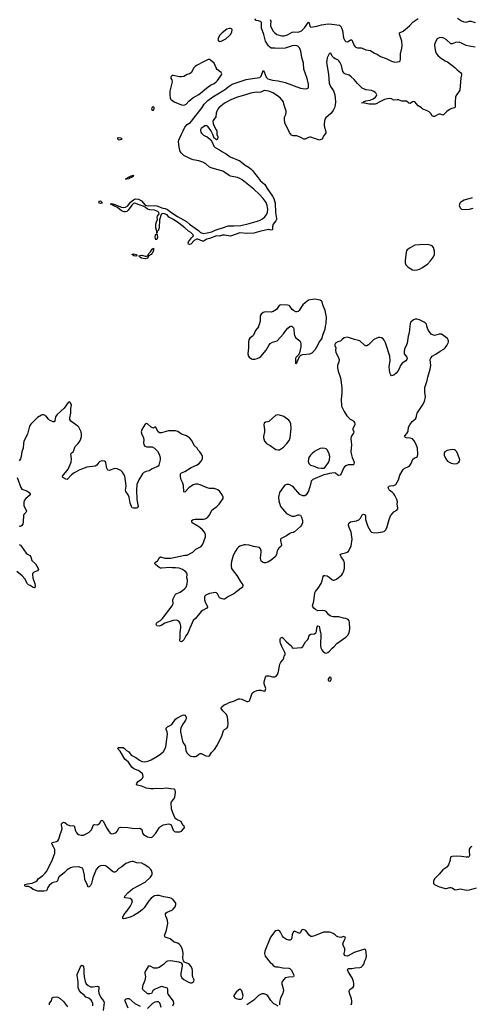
# Model space of a CAD drawing. Header units: inches. Extents: x 1771465 to 1971076, y 472029 to 643563.
# Tile 54 of 127: x 1800679 to 1808419, y 588378 to 605256. Entities that reach past the tile are written whole.
import ezdxf

# ---------------------------------------------------------------- set-up
doc = ezdxf.new("R2010")
doc.units = ezdxf.units.IN
doc.header["$MEASUREMENT"] = 0
for name, color, linetype in [('B8508', 7, 'Continuous'), ('B8509', 7, 'Continuous'), ('B8600', 7, 'Continuous')]:
    doc.layers.add(name, color=color, linetype=linetype)

msp = doc.modelspace()

# ---------------------------------------------------------------- linework, layer by layer
at = {"layer": 'B8508', "color": 6, "elevation": 500}
for points in [[(1802777, 590000), (1802724, 589956), (1802637, 589903), (1802570, 589872), (1802488, 589848), (1802466, 589846), (1802449, 589850), (1802447, 589870), (1802465, 589910), (1802531, 590000)], [(1803305, 588350), (1803319, 588390), (1803313, 588430), (1803222, 588550), (1803215, 588570), (1803216, 588630), (1803210, 588654), (1803110, 588683), (1803090, 588679), (1802990, 588633), (1802963, 588610), (1802946, 588574), (1802936, 588564), (1802910, 588557), (1802870, 588559), (1802789, 588630), (1802786, 588650), (1802794, 588710), (1802827, 588793), (1802840, 588850), (1802827, 588910), (1802829, 588930), (1802890, 589035), (1802910, 589039), (1802970, 589006), (1803038, 589002), (1803070, 589013), (1803124, 589056), (1803163, 589077), (1803203, 589117), (1803215, 589125), (1803270, 589128), (1803406, 589106), (1803448, 589088), (1803463, 589063), (1803464, 589030), (1803438, 588910), (1803441, 588870), (1803458, 588830), (1803490, 588802), (1803570, 588756), (1803608, 588748), (1803630, 588749), (1803661, 588770), (1803667, 588790), (1803665, 588810), (1803646, 588846), (1803640, 588870), (1803642, 588950), (1803634, 588990), (1803613, 589030), (1803590, 589058), (1803570, 589073), (1803501, 589101), (1803484, 589124), (1803474, 589170), (1803480, 589250), (1803477, 589290), (1803464, 589330), (1803438, 589378), (1803412, 589410), (1803390, 589427), (1803326, 589446), (1803258, 589498), (1803172, 589530), (1803161, 589550), (1803195, 589650), (1803216, 589764), (1803213, 589813), (1803202, 589850), (1803181, 589890), (1803176, 589910), (1803176, 589930), (1803191, 589949), (1803204, 589956), (1803288, 589992), (1803299, 590000)], [(1806361, 588370), (1806370, 588402), (1806371, 588430), (1806365, 588470), (1806331, 588570), (1806326, 588610), (1806336, 588630), (1806397, 588670), (1806407, 588690), (1806406, 588730), (1806399, 588770), (1806379, 588830), (1806313, 588930), (1806299, 588970), (1806310, 588990), (1806370, 588991), (1806430, 589004), (1806510, 589007), (1806530, 589016), (1806559, 589041), (1806575, 589065), (1806596, 589124), (1806620, 589170), (1806621, 589210), (1806610, 589310), (1806590, 589323), (1806570, 589320), (1806410, 589266), (1806310, 589210), (1806290, 589205), (1806258, 589210), (1806243, 589230), (1806243, 589250), (1806252, 589292), (1806250, 589330), (1806221, 589390), (1806217, 589410), (1806229, 589451), (1806262, 589510), (1806258, 589530), (1806230, 589540), (1806190, 589526), (1806153, 589527), (1806133, 589533), (1806110, 589544), (1806084, 589570), (1806050, 589593), (1806012, 589610), (1805990, 589614), (1805885, 589615), (1805730, 589550), (1805690, 589541), (1805670, 589542), (1805641, 589561), (1805583, 589643), (1805556, 589656), (1805530, 589661), (1805510, 589649), (1805493, 589607), (1805480, 589600), (1805470, 589598), (1805450, 589603), (1805390, 589632), (1805370, 589618), (1805350, 589582), (1805341, 589510), (1805331, 589490), (1805310, 589478), (1805290, 589478), (1805250, 589488), (1805201, 589521), (1805184, 589544), (1805150, 589613), (1805130, 589639), (1805110, 589647), (1805070, 589636), (1805050, 589625), (1804976, 589530), (1804878, 589290), (1804873, 589250), (1804886, 589206), (1804970, 589095), (1805006, 589070), (1805026, 589046), (1805050, 589027), (1805070, 589021), (1805110, 589020), (1805190, 589003), (1805290, 588995), (1805310, 588990), (1805322, 588982), (1805333, 588970), (1805372, 588892), (1805379, 588861), (1805370, 588850), (1805290, 588846), (1805231, 588830), (1805209, 588810), (1805180, 588770), (1805172, 588750), (1805172, 588730), (1805197, 588650), (1805203, 588610), (1805186, 588554), (1805150, 588490), (1805134, 588410), (1805133, 588367)], [(1801931, 588350), (1801931, 588390), (1801916, 588430), (1801902, 588450), (1801866, 588486), (1801810, 588503), (1801789, 588530), (1801733, 588573), (1801704, 588610), (1801682, 588662), (1801679, 588690), (1801680, 588770), (1801663, 588870), (1801664, 588890), (1801722, 589018), (1801739, 589041), (1801750, 589047), (1801770, 589030), (1801780, 588970), (1801777, 588910), (1801783, 588850), (1801801, 588770), (1801820, 588730), (1801850, 588700), (1801890, 588680), (1801930, 588676), (1802010, 588688), (1802024, 588684), (1802035, 588675), (1802038, 588650), (1802027, 588610), (1802034, 588570), (1802070, 588497), (1802117, 588437), (1802126, 588410), (1802110, 588270)], [(1805110, 588347), (1805030, 588393), (1804983, 588443), (1804930, 588525), (1804910, 588541), (1804870, 588556), (1804830, 588558), (1804769, 588531), (1804690, 588450), (1804571, 588370)], [(1801188, 588370), (1801190, 588397), (1801224, 588436), (1801234, 588490), (1801250, 588501), (1801310, 588504), (1801330, 588500), (1801370, 588480), (1801430, 588425), (1801497, 588337)], [(1802537, 588310), (1802487, 588433), (1802487, 588450), (1802494, 588466), (1802521, 588479), (1802556, 588476), (1802650, 588390), (1802746, 588346)], [(1802870, 588307), (1802960, 588400), (1802999, 588421), (1803030, 588429), (1803050, 588425), (1803070, 588407), (1803079, 588390), (1803095, 588330)]]:
    msp.add_lwpolyline(points, dxfattribs=at)
msp.add_lwpolyline([(1804450, 588635), (1804430, 588623), (1804390, 588586), (1804351, 588530), (1804348, 588510), (1804364, 588490), (1804390, 588477), (1804430, 588466), (1804470, 588465), (1804489, 588471), (1804497, 588483), (1804507, 588530), (1804499, 588570), (1804486, 588610), (1804470, 588629)], close=True, dxfattribs=at)
at = {"layer": 'B8509', "color": 6, "elevation": 500}
for points in [[(1807368, 600000), (1807357, 599890), (1807337, 599830), (1807318, 599710), (1807310, 599681), (1807277, 599610), (1807266, 599570), (1807270, 599530), (1807314, 599470), (1807322, 599450), (1807317, 599430), (1807297, 599410), (1807233, 599367), (1807205, 599330), (1807185, 599270), (1807162, 599230), (1807130, 599196), (1807090, 599165), (1807070, 599155), (1807050, 599154), (1807039, 599170), (1807030, 599189), (1807016, 599244), (1807014, 599310), (1807031, 599410), (1807024, 599490), (1806950, 599719), (1806924, 599764), (1806906, 599786), (1806881, 599801), (1806850, 599810), (1806830, 599807), (1806750, 599775), (1806656, 599684), (1806630, 599668), (1806610, 599668), (1806590, 599677), (1806510, 599753), (1806415, 599775), (1806330, 599804), (1806290, 599812), (1806240, 599800), (1806204, 599776), (1806175, 599745), (1806130, 599732), (1806090, 599709), (1806080, 599690), (1806080, 599670), (1806099, 599630), (1806094, 599590), (1806098, 599550), (1806130, 599491), (1806152, 599430), (1806150, 599390), (1806125, 599330), (1806127, 599290), (1806137, 599230), (1806175, 599115), (1806203, 598950), (1806202, 598858), (1806187, 598750), (1806196, 598630), (1806239, 598539), (1806286, 598466), (1806342, 598410), (1806390, 598384), (1806407, 598370), (1806420, 598350), (1806425, 598330), (1806422, 598310), (1806390, 598250), (1806390, 598230), (1806403, 598190), (1806401, 598170), (1806360, 598110), (1806354, 598070), (1806365, 597970), (1806356, 597850), (1806358, 597822), (1806380, 597750), (1806414, 597674), (1806405, 597635), (1806393, 597627), (1806377, 597623), (1806310, 597623), (1806268, 597610), (1806248, 597592), (1806230, 597570), (1806191, 597469), (1806170, 597447), (1806150, 597443), (1806130, 597447), (1806090, 597485), (1806070, 597489), (1805990, 597479), (1805950, 597463), (1805890, 597457), (1805703, 597377), (1805674, 597346), (1805662, 597290), (1805626, 597174), (1805590, 597113), (1805566, 597095), (1805530, 597094), (1805478, 597118), (1805370, 597243), (1805350, 597260), (1805310, 597281), (1805290, 597288), (1805250, 597288), (1805225, 597275), (1805198, 597250), (1805129, 597151), (1805113, 597070), (1805118, 597010), (1805150, 596911), (1805249, 596789), (1805330, 596749), (1805350, 596744), (1805390, 596747), (1805450, 596770), (1805470, 596770), (1805490, 596762), (1805510, 596730), (1805526, 596670), (1805524, 596630), (1805508, 596590), (1805490, 596568), (1805390, 596478), (1805370, 596468), (1805330, 596461), (1805310, 596451), (1805250, 596410), (1805158, 596362), (1805148, 596350), (1805147, 596330), (1805166, 596250), (1805161, 596230), (1805121, 596199), (1805103, 596177), (1805090, 596150), (1805079, 596090), (1805057, 596050), (1804990, 595990), (1804930, 595955), (1804890, 595943), (1804870, 595944), (1804850, 595950), (1804824, 595970), (1804813, 595993), (1804806, 596030), (1804817, 596123), (1804816, 596150), (1804807, 596187), (1804790, 596210), (1804685, 596225), (1804610, 596247), (1804550, 596253), (1804527, 596253), (1804470, 596240), (1804450, 596232), (1804430, 596215), (1804408, 596192), (1804375, 596145), (1804339, 596070), (1804309, 595970), (1804303, 595930), (1804304, 595890), (1804310, 595850), (1804320, 595830), (1804401, 595730), (1804470, 595617), (1804506, 595570), (1804506, 595550), (1804496, 595530), (1804476, 595510), (1804350, 595414), (1804259, 595370), (1804208, 595332), (1804190, 595325), (1804170, 595323), (1804147, 595327), (1804106, 595346), (1804096, 595356), (1804070, 595414), (1804050, 595433), (1804037, 595437), (1803930, 595419), (1803868, 595392), (1803849, 595371), (1803845, 595355), (1803844, 595310), (1803861, 595261), (1803892, 595210), (1803899, 595190), (1803896, 595184), (1803886, 595170), (1803811, 595130), (1803790, 595113), (1803690, 594990), (1803650, 594958), (1803620, 594880), (1803593, 594827), (1803562, 594738), (1803525, 594695), (1803490, 594625), (1803470, 594603), (1803450, 594593), (1803430, 594595), (1803424, 594610), (1803429, 594671), (1803427, 594750), (1803439, 594830), (1803439, 594859), (1803431, 594911), (1803408, 594948), (1803370, 594964), (1803310, 594957), (1803169, 594911), (1803102, 594870), (1803070, 594860), (1803030, 594867), (1803018, 594890), (1803023, 594910), (1803043, 594930), (1803090, 594956), (1803128, 594992), (1803293, 595207), (1803309, 595250), (1803306, 595310), (1803310, 595330), (1803350, 595410), (1803370, 595423), (1803430, 595445), (1803470, 595470), (1803510, 595504), (1803530, 595530), (1803550, 595587), (1803557, 595630), (1803556, 595656), (1803546, 595690), (1803548, 595750), (1803542, 595770), (1803529, 595790), (1803504, 595810), (1803471, 595830), (1803410, 595855), (1803350, 595862), (1803290, 595860), (1803250, 595865), (1803110, 595852), (1803090, 595857), (1803070, 595868), (1803013, 595910), (1802995, 595930), (1803002, 595950), (1803041, 595979), (1803050, 595990), (1803070, 596034), (1803090, 596046), (1803166, 596026), (1803270, 596025), (1803510, 596077), (1803550, 596080), (1803649, 596130), (1803699, 596181), (1803792, 596228), (1803815, 596265), (1803862, 596390), (1803866, 596410), (1803861, 596430), (1803844, 596470), (1803810, 596510), (1803766, 596550), (1803730, 596576), (1803637, 596630), (1803627, 596650), (1803632, 596670), (1803654, 596686), (1803686, 596694), (1803830, 596692), (1803860, 596700), (1803890, 596718), (1803930, 596764), (1803973, 596847), (1803993, 596867), (1804055, 596910), (1804097, 596950), (1804167, 597050), (1804169, 597070), (1804150, 597109), (1804108, 597168), (1804075, 597195), (1804044, 597210), (1804010, 597219), (1803930, 597222), (1803890, 597230), (1803770, 597284), (1803730, 597295), (1803690, 597294), (1803650, 597284), (1803575, 597230), (1803510, 597158), (1803490, 597162), (1803489, 597270), (1803475, 597310), (1803445, 597370), (1803433, 597427), (1803433, 597470), (1803450, 597486), (1803510, 597514), (1803620, 597580), (1803710, 597620), (1803753, 597650), (1803791, 597690), (1803813, 597730), (1803814, 597770), (1803796, 597810), (1803769, 597850), (1803740, 597880), (1803723, 597910), (1803670, 597957), (1803630, 598045), (1803587, 598087), (1803540, 598120), (1803450, 598152), (1803390, 598198), (1803350, 598206), (1803230, 598210), (1803110, 598173), (1803075, 598175), (1803052, 598192), (1803029, 598230), (1803019, 598259), (1803010, 598269), (1802990, 598269), (1802970, 598255), (1802930, 598273), (1802870, 598327), (1802850, 598336), (1802830, 598323), (1802770, 598230), (1802761, 598190), (1802772, 598150), (1802803, 598090), (1802808, 598050), (1802799, 598010), (1802808, 597970), (1802826, 597946), (1802850, 597934), (1802950, 597935), (1802992, 597912), (1803039, 597859), (1803069, 597810), (1803087, 597750), (1803089, 597710), (1803061, 597619), (1803050, 597601), (1803031, 597589), (1802950, 597558), (1802897, 597523), (1802847, 597510), (1802807, 597493), (1802784, 597470), (1802723, 597370), (1802702, 597330), (1802689, 597291), (1802683, 597190), (1802684, 597030), (1802707, 596910), (1802691, 596890), (1802676, 596884), (1802630, 596882), (1802608, 596888), (1802593, 596913), (1802570, 596970), (1802555, 597070), (1802537, 597110), (1802497, 597170), (1802493, 597190), (1802501, 597259), (1802500, 597310), (1802478, 597430), (1802460, 597470), (1802439, 597499), (1802410, 597526), (1802350, 597556), (1802310, 597562), (1802290, 597560), (1802210, 597528), (1802190, 597537), (1802172, 597570), (1802158, 597658), (1802150, 597675), (1802131, 597691), (1802090, 597696), (1802050, 597681), (1802030, 597662), (1802000, 597620), (1801970, 597602), (1801830, 597584), (1801710, 597541), (1801613, 597487), (1801566, 597454), (1801490, 597376), (1801470, 597378), (1801419, 597410), (1801412, 597430), (1801508, 597552), (1801561, 597670), (1801567, 597730), (1801557, 597810), (1801568, 597830), (1801593, 597850), (1801608, 597870), (1801623, 597930), (1801630, 597941), (1801680, 597990), (1801711, 598030), (1801729, 598070), (1801737, 598110), (1801738, 598150), (1801731, 598190), (1801690, 598270), (1801673, 598290), (1801557, 598377), (1801540, 598400), (1801538, 598430), (1801555, 598510), (1801556, 598590), (1801564, 598650), (1801550, 598689), (1801530, 598703), (1801510, 598696), (1801441, 598599), (1801321, 598490), (1801295, 598450), (1801279, 598381), (1801270, 598365), (1801250, 598363), (1801189, 598389), (1801170, 598406), (1801130, 598458), (1801090, 598481), (1801070, 598482), (1801050, 598477), (1800982, 598438), (1800910, 598361), (1800870, 598324), (1800849, 598291), (1800811, 598150), (1800749, 598030), (1800743, 597990), (1800739, 597910), (1800717, 597850), (1800703, 597770), (1800690, 597727), (1800668, 597692)], [(1802531, 590000), (1802570, 590053), (1802601, 590110), (1802612, 590150), (1802603, 590170), (1802570, 590190), (1802484, 590204), (1802477, 590210), (1802482, 590230), (1802535, 590290), (1802610, 590356), (1802830, 590473), (1802923, 590557), (1802945, 590590), (1802950, 590610), (1802948, 590632), (1802937, 590670), (1802926, 590690), (1802890, 590724), (1802810, 590777), (1802770, 590795), (1802686, 590806), (1802625, 590825), (1802606, 590826), (1802570, 590820), (1802530, 590806), (1802500, 590790), (1802430, 590734), (1802376, 590704), (1802330, 590653), (1802310, 590643), (1802290, 590644), (1802270, 590654), (1802185, 590730), (1802150, 590752), (1802110, 590760), (1802066, 590754), (1802030, 590734), (1801990, 590687), (1801933, 590547), (1801918, 590470), (1801910, 590450), (1801890, 590415), (1801870, 590392), (1801850, 590387), (1801831, 590450), (1801798, 590510), (1801790, 590590), (1801765, 590690), (1801753, 590710), (1801740, 590720), (1801711, 590731), (1801690, 590732), (1801590, 590728), (1801550, 590715), (1801490, 590681), (1801445, 590635), (1801354, 590566), (1801344, 590550), (1801326, 590494), (1801317, 590483), (1801305, 590475), (1801250, 590465), (1801228, 590452), (1801186, 590414), (1801159, 590381), (1801146, 590334), (1801136, 590324), (1801090, 590319), (1800990, 590320), (1800910, 590346), (1800875, 590375), (1800830, 590395), (1800790, 590395), (1800770, 590404), (1800764, 590410), (1800769, 590430), (1800810, 590442), (1800890, 590453), (1800958, 590482), (1800979, 590501), (1800993, 590530), (1801076, 590584), (1801116, 590624), (1801142, 590658), (1801242, 590858), (1801280, 590970), (1801283, 591010), (1801279, 591030), (1801258, 591078), (1801228, 591130), (1801230, 591142), (1801235, 591150), (1801311, 591169), (1801330, 591183), (1801349, 591210), (1801374, 591290), (1801398, 591350), (1801404, 591390), (1801393, 591450), (1801394, 591470), (1801411, 591489), (1801430, 591498), (1801450, 591495), (1801490, 591462), (1801530, 591441), (1801550, 591438), (1801590, 591445), (1801610, 591437), (1801633, 591353), (1801647, 591327), (1801666, 591306), (1801689, 591289), (1801730, 591277), (1801770, 591279), (1801830, 591305), (1801870, 591330), (1801911, 591369), (1801945, 591455), (1801961, 591459), (1802010, 591456), (1802030, 591464), (1802050, 591485), (1802070, 591521), (1802090, 591534), (1802110, 591519), (1802170, 591396), (1802210, 591334), (1802230, 591313), (1802250, 591300), (1802290, 591305), (1802330, 591325), (1802350, 591348), (1802380, 591400), (1802391, 591409), (1802406, 591414), (1802530, 591409), (1802649, 591389), (1802735, 591395), (1802752, 591392), (1802770, 591374), (1802783, 591310), (1802802, 591290), (1802870, 591250), (1802930, 591237), (1802957, 591250), (1803011, 591309), (1803070, 591405), (1803090, 591427), (1803145, 591455), (1803230, 591471), (1803250, 591467), (1803273, 591453), (1803288, 591428), (1803310, 591361), (1803330, 591341), (1803350, 591334), (1803386, 591334), (1803423, 591337), (1803450, 591345), (1803494, 591390), (1803504, 591410), (1803497, 591430), (1803477, 591450), (1803448, 591510), (1803390, 591532), (1803357, 591557), (1803338, 591578), (1803301, 591661), (1803282, 591730), (1803274, 591830), (1803281, 591850), (1803316, 591890), (1803336, 591930), (1803351, 592010), (1803344, 592050), (1803325, 592065), (1803270, 592069), (1803190, 592082), (1803106, 592074), (1803030, 592079), (1802970, 592071), (1802929, 592070), (1802846, 592086), (1802770, 592118), (1802694, 592134), (1802681, 592150), (1802687, 592170), (1802710, 592198), (1802764, 592236), (1802784, 592256), (1802796, 592284), (1802792, 592312), (1802782, 592330), (1802738, 592370), (1802710, 592387), (1802636, 592416), (1802603, 592443), (1802544, 592530), (1802483, 592583), (1802398, 592718), (1802368, 592750), (1802358, 592770), (1802370, 592778), (1802430, 592781), (1802450, 592780), (1802470, 592771), (1802510, 592731), (1802550, 592707), (1802591, 592650), (1802670, 592608), (1802730, 592564), (1802770, 592543), (1802810, 592537), (1802850, 592541), (1802890, 592551), (1802931, 592570), (1803039, 592630), (1803097, 592670), (1803146, 592714), (1803168, 592752), (1803182, 592790), (1803213, 593010), (1803209, 593049), (1803187, 593090), (1803190, 593110), (1803210, 593132), (1803284, 593176), (1803350, 593264), (1803370, 593281), (1803470, 593334), (1803490, 593340), (1803510, 593333), (1803525, 593310), (1803531, 593290), (1803530, 593270), (1803522, 593250), (1803477, 593183), (1803449, 593131), (1803437, 593090), (1803434, 593050), (1803470, 592890), (1803489, 592850), (1803513, 592813), (1803526, 592730), (1803542, 592690), (1803558, 592670), (1803590, 592646), (1803613, 592633), (1803650, 592624), (1803690, 592625), (1803710, 592630), (1803750, 592665), (1803770, 592675), (1803790, 592675), (1803870, 592636), (1803910, 592632), (1803930, 592639), (1803967, 592693), (1804015, 592745), (1804070, 592824), (1804101, 592899), (1804145, 592975), (1804174, 593070), (1804190, 593091), (1804230, 593111), (1804244, 593136), (1804251, 593190), (1804241, 593310), (1804217, 593350), (1804161, 593410), (1804134, 593450), (1804135, 593470), (1804141, 593479), (1804186, 593510), (1804230, 593526), (1804270, 593549), (1804362, 593578), (1804430, 593612), (1804454, 593614), (1804487, 593607), (1804570, 593571), (1804590, 593567), (1804610, 593577), (1804631, 593609), (1804666, 593710), (1804690, 593734), (1804742, 593758), (1804770, 593764), (1804810, 593765), (1804870, 593745), (1804888, 593752), (1804899, 593790), (1804869, 593869), (1804867, 593907), (1804894, 593986), (1804910, 594010), (1804950, 594010), (1805010, 593994), (1805050, 593990), (1805076, 594004), (1805098, 594030), (1805115, 594085), (1805138, 594210), (1805156, 594244), (1805195, 594290), (1805204, 594310), (1805212, 594350), (1805227, 594370), (1805231, 594390), (1805226, 594410), (1805171, 594510), (1805148, 594570), (1805144, 594590), (1805144, 594630), (1805150, 594655), (1805158, 594662), (1805170, 594669), (1805190, 594659), (1805249, 594589), (1805326, 594526), (1805342, 594510), (1805350, 594495), (1805365, 594485), (1805506, 594494), (1805532, 594510), (1805575, 594590), (1805617, 594630), (1805628, 594650), (1805634, 594690), (1805650, 594713), (1805670, 594725), (1805730, 594730), (1805752, 594748), (1805765, 594770), (1805769, 594830), (1805779, 594850), (1805790, 594865), (1805810, 594862), (1805820, 594840), (1805821, 594790), (1805837, 594750), (1805841, 594730), (1805834, 594530), (1805843, 594490), (1805857, 594457), (1805874, 594434), (1805910, 594401), (1805930, 594399), (1805962, 594410), (1805990, 594431), (1806036, 594484), (1806070, 594512), (1806117, 594563), (1806270, 594670), (1806307, 594710), (1806326, 594750), (1806336, 594810), (1806332, 594930), (1806326, 594950), (1806310, 594973), (1806271, 594991), (1806230, 594996), (1806150, 595018), (1806050, 595021), (1806027, 595027), (1805999, 595039), (1805976, 595056), (1805930, 595113), (1805910, 595121), (1805870, 595126), (1805790, 595125), (1805750, 595146), (1805721, 595170), (1805704, 595190), (1805700, 595210), (1805720, 595290), (1805738, 595430), (1805747, 595453), (1805794, 595510), (1805847, 595593), (1805865, 595635), (1805878, 595710), (1805890, 595726), (1805910, 595730), (1805950, 595721), (1805982, 595702), (1806030, 595662), (1806050, 595650), (1806070, 595647), (1806110, 595667), (1806168, 595712), (1806199, 595741), (1806220, 595770), (1806230, 595791), (1806245, 595850), (1806244, 595944), (1806229, 595990), (1806186, 596050), (1806176, 596070), (1806174, 596090), (1806190, 596100), (1806264, 596116), (1806292, 596128), (1806313, 596147), (1806337, 596183), (1806361, 596239), (1806375, 596350), (1806374, 596390), (1806362, 596470), (1806325, 596550), (1806315, 596590), (1806315, 596610), (1806326, 596634), (1806351, 596649), (1806450, 596665), (1806490, 596685), (1806521, 596710), (1806550, 596768), (1806570, 596780), (1806590, 596772), (1806603, 596750), (1806604, 596690), (1806643, 596570), (1806690, 596487), (1806710, 596472), (1806730, 596465), (1806790, 596460), (1806905, 596475), (1806930, 596487), (1806950, 596507), (1806970, 596546), (1807011, 596691), (1807036, 596750), (1807090, 596822), (1807141, 596850), (1807158, 596870), (1807162, 596890), (1807149, 596949), (1807152, 596990), (1807144, 597030), (1807110, 597100), (1807090, 597127), (1807070, 597150), (1807030, 597178), (1807010, 597200), (1806996, 597230), (1806999, 597250), (1807010, 597260), (1807030, 597268), (1807090, 597274), (1807124, 597290), (1807172, 597370), (1807193, 597447), (1807250, 597546), (1807270, 597562), (1807342, 597598), (1807365, 597615), (1807390, 597650), (1807416, 597724), (1807440, 597740), (1807482, 597758), (1807497, 597770), (1807504, 597810), (1807495, 597910), (1807474, 597974), (1807440, 598040), (1807412, 598072), (1807370, 598083), (1807310, 598086), (1807293, 598093), (1807277, 598110), (1807283, 598130), (1807316, 598164), (1807332, 598190), (1807339, 598210), (1807345, 598270), (1807363, 598310), (1807407, 598370), (1807464, 598416), (1807472, 598430), (1807485, 598490), (1807494, 598510), (1807585, 598650), (1807615, 598710), (1807632, 598790), (1807622, 598870), (1807625, 598950), (1807664, 599070), (1807674, 599130), (1807717, 599263), (1807723, 599330), (1807717, 599430), (1807723, 599457), (1807750, 599490), (1807810, 599523), (1807884, 599576), (1807947, 599610), (1807973, 599630), (1808000, 599670), (1808027, 599730), (1808031, 599750), (1808024, 599770), (1808010, 599790), (1807910, 599867), (1807870, 599867), (1807790, 599845), (1807770, 599847), (1807730, 599868), (1807683, 599930), (1807667, 599970), (1807659, 600000)], [(1804772, 600000), (1804769, 599991), (1804722, 599930), (1804688, 599850), (1804670, 599831), (1804623, 599797), (1804606, 599770), (1804600, 599730), (1804601, 599630), (1804590, 599530), (1804598, 599490), (1804610, 599470), (1804650, 599442), (1804670, 599437), (1804710, 599438), (1804750, 599446), (1804790, 599467), (1804810, 599484), (1804904, 599590), (1804948, 599672), (1804973, 599707), (1805010, 599728), (1805090, 599750), (1805198, 599870), (1805240, 599930), (1805277, 599970), (1805310, 599995), (1805326, 600000)], [(1805343, 600000), (1805350, 599999), (1805372, 599972), (1805380, 599950), (1805381, 599870), (1805390, 599840), (1805410, 599805), (1805480, 599750), (1805490, 599730), (1805497, 599697), (1805498, 599650), (1805475, 599545), (1805464, 599516), (1805416, 599470), (1805405, 599450), (1805405, 599370), (1805410, 599362), (1805430, 599374), (1805439, 599410), (1805450, 599425), (1805476, 599484), (1805497, 599503), (1805530, 599517), (1805650, 599526), (1805670, 599532), (1805690, 599545), (1805747, 599610), (1805794, 599690), (1805811, 599730), (1805840, 599760), (1805865, 599795), (1805875, 599850), (1805900, 599910), (1805912, 599950), (1805922, 600000)], [(1800633, 597410), (1800696, 597236), (1800718, 597210), (1800800, 597180), (1800839, 597150), (1800856, 597130), (1800858, 597110), (1800855, 597105), (1800783, 597050), (1800762, 597018), (1800752, 596988), (1800752, 596930), (1800767, 596887), (1800789, 596850), (1800793, 596830), (1800783, 596810), (1800750, 596776), (1800743, 596757), (1800740, 596650), (1800733, 596607), (1800710, 596578), (1800690, 596570), (1800670, 596572)], [(1800670, 596262), (1800690, 596250), (1800710, 596228), (1800790, 596112), (1800810, 596096), (1800854, 596074), (1800868, 596050), (1800887, 595987), (1800950, 595930), (1800997, 595850), (1801002, 595830), (1800986, 595810), (1800950, 595800), (1800918, 595782), (1800906, 595770), (1800898, 595750), (1800905, 595685), (1800941, 595590), (1800943, 595550), (1800936, 595524), (1800930, 595515), (1800910, 595521), (1800856, 595556), (1800829, 595569), (1800810, 595587), (1800769, 595670), (1800723, 595723), (1800630, 595799)], [(1808430, 591082), (1808407, 591070), (1808384, 591036), (1808382, 591010), (1808390, 590930), (1808381, 590910), (1808370, 590903), (1808330, 590899), (1808250, 590914), (1808170, 590916), (1808090, 590913), (1808070, 590908), (1808056, 590870), (1808059, 590850), (1808031, 590770), (1808019, 590750), (1808001, 590730), (1807930, 590684), (1807870, 590608), (1807786, 590530), (1807771, 590490), (1807771, 590450), (1807791, 590430), (1807857, 590397), (1807970, 590365), (1807990, 590364), (1808050, 590379), (1808070, 590380), (1808090, 590375), (1808129, 590349), (1808150, 590342), (1808236, 590356), (1808334, 590334), (1808390, 590338), (1808510, 590373)], [(1803299, 590000), (1803310, 590007), (1803344, 590050), (1803354, 590090), (1803353, 590110), (1803345, 590130), (1803311, 590170), (1803281, 590190), (1803250, 590201), (1803150, 590220), (1803070, 590243), (1803030, 590245), (1802990, 590235), (1802970, 590227), (1802930, 590200), (1802890, 590150), (1802813, 590030), (1802777, 590000)]]:
    msp.add_lwpolyline(points, dxfattribs=at)
for points in [[(1805090, 598484), (1805062, 598470), (1804950, 598367), (1804930, 598360), (1804890, 598357), (1804870, 598339), (1804862, 598310), (1804874, 598234), (1804875, 598190), (1804858, 598110), (1804859, 598090), (1804861, 598070), (1804874, 598034), (1804910, 597990), (1804970, 597956), (1805070, 597890), (1805110, 597881), (1805130, 597885), (1805199, 597930), (1805258, 597990), (1805296, 598044), (1805313, 598090), (1805333, 598250), (1805326, 598330), (1805309, 598369), (1805290, 598390), (1805208, 598452), (1805130, 598479)], [(1805870, 597914), (1805830, 597906), (1805770, 597879), (1805730, 597854), (1805690, 597821), (1805662, 597790), (1805635, 597750), (1805624, 597690), (1805634, 597650), (1805649, 597630), (1805662, 597622), (1805710, 597609), (1805790, 597577), (1805854, 597566), (1805890, 597568), (1805910, 597579), (1805934, 597606), (1805972, 597668), (1805987, 597713), (1805992, 597770), (1805978, 597830), (1805950, 597881), (1805930, 597899), (1805910, 597908)], [(1808090, 597888), (1808008, 597870), (1807965, 597850), (1807953, 597830), (1807955, 597790), (1807981, 597730), (1808014, 597690), (1808050, 597663), (1808074, 597654), (1808130, 597645), (1808170, 597649), (1808190, 597658), (1808208, 597672), (1808218, 597690), (1808221, 597710), (1808190, 597807), (1808170, 597847), (1808150, 597869), (1808130, 597881)], [(1805990, 593988), (1805964, 593950), (1805968, 593930), (1805990, 593916), (1806010, 593925), (1806019, 593950), (1806015, 593970), (1806010, 593978)]]:
    msp.add_lwpolyline(points, close=True, dxfattribs=at)
at = {"layer": 'B8600', "color": 6}
for points, elevation in [([(1808484, 604784), (1808381, 604801), (1808333, 604813), (1808264, 604850), (1808210, 604870), (1808150, 604868), (1808090, 604842), (1808070, 604843), (1807990, 604917), (1807950, 604939), (1807912, 604950), (1807870, 604947), (1807835, 604930), (1807809, 604890), (1807789, 604830), (1807787, 604810), (1807804, 604710), (1807823, 604670), (1807850, 604639), (1807910, 604591), (1807970, 604552), (1808013, 604533), (1808138, 604438), (1808176, 604396), (1808236, 604350), (1808249, 604330), (1808251, 604311), (1808239, 604261), (1808221, 604050), (1808212, 604030), (1808161, 603959), (1808149, 603930), (1808142, 603850), (1808145, 603775), (1808141, 603759), (1808130, 603744), (1808085, 603735), (1808056, 603724), (1807997, 603683), (1807950, 603629), (1807937, 603623), (1807930, 603621), (1807890, 603636), (1807870, 603639), (1807850, 603632), (1807790, 603597), (1807770, 603594), (1807750, 603608), (1807726, 603646), (1807695, 603675), (1807650, 603702), (1807590, 603721), (1807564, 603744), (1807510, 603779), (1807450, 603848), (1807430, 603855), (1807410, 603849), (1807370, 603822), (1807350, 603824), (1807310, 603859), (1807290, 603862), (1807230, 603857), (1807170, 603880), (1807150, 603884), (1807090, 603877), (1807050, 603898), (1807010, 603906), (1806930, 603891), (1806849, 603851), (1806790, 603813), (1806770, 603807), (1806668, 603808), (1806590, 603825), (1806539, 603830), (1806563, 603837), (1806571, 603850), (1806610, 603868), (1806683, 603877), (1806738, 603902), (1806779, 603930), (1806795, 603950), (1806798, 603970), (1806788, 603990), (1806771, 604010), (1806750, 604025), (1806710, 604043), (1806610, 604052), (1806550, 604082), (1806470, 604161), (1806411, 604231), (1806359, 604279), (1806324, 604304), (1806250, 604328), (1806238, 604338), (1806217, 604370), (1806195, 604470), (1806165, 604530), (1806150, 604550), (1806130, 604566), (1806085, 604585), (1806062, 604602), (1806037, 604630), (1806010, 604681), (1805990, 604677), (1805984, 604670), (1805950, 604601), (1805941, 604559), (1805940, 604530), (1805974, 604314), (1805985, 604170), (1806007, 604110), (1806056, 604036), (1806081, 603970), (1806091, 603850), (1806088, 603790), (1806077, 603743), (1806050, 603697), (1806011, 603649), (1805925, 603575), (1805910, 603550), (1805897, 603470), (1805897, 603437), (1805926, 603334), (1805928, 603310), (1805890, 603271), (1805872, 603230), (1805856, 603210), (1805830, 603194), (1805810, 603191), (1805770, 603208), (1805730, 603217), (1805670, 603240), (1805650, 603242), (1805630, 603239), (1805571, 603209), (1805550, 603207), (1805498, 603238), (1805430, 603265), (1805365, 603265), (1805335, 603275), (1805304, 603324), (1805225, 603490), (1805215, 603550), (1805216, 603584), (1805241, 603630), (1805246, 603670), (1805244, 603690), (1805204, 603810), (1805203, 603850), (1805149, 603910), (1805099, 603950), (1805020, 604000), (1804950, 604030), (1804910, 604039), (1804870, 604040), (1804810, 604012), (1804790, 604009), (1804730, 604016), (1804642, 603998), (1804550, 603966), (1804410, 603930), (1804310, 603886), (1804190, 603824), (1804093, 603747), (1804075, 603725), (1804056, 603690), (1804045, 603655), (1804040, 603590), (1803996, 603530), (1803988, 603510), (1803994, 603474), (1804004, 603444), (1804048, 603370), (1804055, 603350), (1804059, 603290), (1804072, 603250), (1804070, 603208), (1804050, 603198), (1804030, 603218), (1804010, 603228), (1803989, 603290), (1803954, 603354), (1803910, 603417), (1803890, 603436), (1803850, 603435), (1803790, 603391), (1803777, 603370), (1803777, 603350), (1803783, 603330), (1803797, 603310), (1803830, 603278), (1803850, 603266), (1803890, 603250), (1803954, 603194), (1803977, 603157), (1804008, 603090), (1804030, 603066), (1804106, 603026), (1804152, 602990), (1804216, 602956), (1804287, 602907), (1804450, 602837), (1804543, 602763), (1804610, 602721), (1804650, 602690), (1804671, 602670), (1804703, 602623), (1804749, 602570), (1804800, 602500), (1804880, 602430), (1804921, 602361), (1805010, 602232), (1805032, 602190), (1805058, 602110), (1805065, 601950), (1805082, 601850), (1805080, 601830), (1805070, 601807), (1805024, 601750), (1805013, 601710), (1805010, 601660), (1805006, 601654), (1804990, 601651), (1804950, 601657), (1804810, 601632), (1804690, 601599), (1804570, 601593), (1804450, 601601), (1804290, 601548), (1804190, 601563), (1804150, 601560), (1804110, 601547), (1804050, 601549), (1803930, 601507), (1803884, 601496), (1803830, 601460), (1803810, 601460), (1803770, 601479), (1803730, 601492), (1803710, 601493), (1803667, 601473), (1803610, 601407), (1803590, 601402), (1803570, 601410), (1803569, 601430), (1803574, 601450), (1803621, 601519), (1803656, 601550), (1803654, 601570), (1803610, 601607), (1803571, 601631), (1803510, 601690), (1803404, 601770), (1803314, 601830), (1803235, 601870), (1803204, 601910), (1803159, 601930), (1803130, 601935), (1803113, 601927), (1803104, 601916), (1803077, 601823), (1803067, 601690), (1803050, 601635), (1803032, 601630), (1803035, 601615), (1803030, 601598), (1803030, 601630), (1803021, 601650), (1803013, 601690), (1803013, 601750), (1803021, 601790), (1803038, 601830), (1803037, 601870), (1803042, 601890), (1803067, 601930), (1803066, 601950), (1803044, 601970), (1802990, 601992), (1802910, 601997), (1802870, 602007), (1802830, 602042), (1802797, 602057), (1802710, 602088), (1802670, 602108), (1802650, 602112), (1802630, 602104), (1802602, 602078), (1802537, 601990), (1802515, 601970), (1802490, 601962), (1802470, 601964), (1802422, 601982), (1802356, 602036), (1802290, 602063), (1802263, 602083), (1802239, 602090), (1802241, 602099), (1802250, 602103), (1802290, 602095), (1802425, 602045), (1802462, 602038), (1802490, 602041), (1802532, 602068), (1802577, 602130), (1802630, 602171), (1802650, 602181), (1802670, 602184), (1802717, 602177), (1802769, 602149), (1802830, 602076), (1802888, 602068), (1802990, 602069), (1803030, 602064), (1803130, 602025), (1803170, 602017), (1803210, 602000), (1803285, 601945), (1803383, 601883), (1803537, 601797), (1803589, 601749), (1803743, 601643), (1803777, 601610), (1803810, 601596), (1803830, 601594), (1803890, 601601), (1803970, 601620), (1804030, 601648), (1804190, 601699), (1804250, 601723), (1804350, 601721), (1804470, 601729), (1804610, 601762), (1804730, 601796), (1804801, 601819), (1804840, 601840), (1804883, 601877), (1804915, 601925), (1804925, 601955), (1804930, 602010), (1804920, 602070), (1804901, 602121), (1804854, 602194), (1804790, 602262), (1804691, 602351), (1804492, 602512), (1804453, 602533), (1804410, 602549), (1804290, 602575), (1804270, 602584), (1804197, 602637), (1804158, 602658), (1803977, 602710), (1803931, 602730), (1803868, 602788), (1803816, 602816), (1803750, 602839), (1803650, 602855), (1803607, 602870), (1803490, 602926), (1803450, 602966), (1803430, 602998), (1803413, 603070), (1803402, 603170), (1803406, 603190), (1803450, 603294), (1803483, 603350), (1803510, 603412), (1803550, 603458), (1803604, 603496), (1803625, 603515), (1803807, 603750), (1803843, 603810), (1803903, 603870), (1803990, 603933), (1804163, 604037), (1804210, 604070), (1804250, 604106), (1804318, 604150), (1804560, 604230), (1804670, 604250), (1804750, 604258), (1804792, 604268), (1804817, 604290), (1804850, 604386), (1804870, 604361), (1804903, 604270), (1804930, 604244), (1805010, 604222), (1805110, 604209), (1805230, 604180), (1805490, 604081), (1805571, 604069), (1805606, 604074), (1805626, 604090), (1805630, 604110), (1805628, 604150), (1805607, 604250), (1805551, 604410), (1805544, 604510), (1805514, 604610), (1805497, 604717), (1805473, 604773), (1805444, 604804), (1805430, 604811), (1805396, 604816), (1805350, 604810), (1805229, 604769), (1805110, 604764), (1805050, 604770), (1805010, 604768), (1804990, 604770), (1804958, 604790), (1804941, 604810), (1804892, 604890), (1804861, 605001), (1804823, 605110), (1804821, 605130), (1804826, 605190), (1804822, 605210), (1804807, 605227), (1804770, 605238), (1804730, 605243), (1804710, 605273)], 400), ([(1804970, 605259), (1804982, 605230), (1804977, 605170), (1804980, 605150), (1805000, 605100), (1805021, 605061), (1805049, 605029), (1805084, 605004), (1805170, 604978), (1805210, 604979), (1805270, 604995), (1805350, 605040), (1805370, 605048), (1805450, 605043), (1805510, 605063), (1805562, 605118), (1805630, 605213), (1805641, 605201), (1805650, 605146), (1805670, 605130), (1805770, 605143), (1805850, 605169), (1805967, 605187), (1806030, 605182), (1806160, 605160), (1806178, 605150), (1806197, 605117), (1806210, 605070), (1806227, 604947), (1806250, 604902), (1806270, 604882), (1806290, 604877), (1806310, 604882), (1806350, 604910), (1806370, 604912), (1806412, 604812), (1806430, 604791), (1806450, 604778), (1806470, 604773), (1806530, 604774), (1806550, 604769), (1806610, 604741), (1806690, 604730), (1806750, 604688), (1806810, 604660), (1806864, 604624), (1806958, 604590), (1807050, 604543), (1807110, 604528), (1807190, 604541), (1807201, 604550), (1807207, 604573), (1807206, 604670), (1807231, 604770), (1807236, 604810), (1807227, 604890), (1807189, 605010), (1807189, 605030), (1807250, 605057), (1807361, 605150), (1807420, 605220), (1807510, 605279)], 400), ([(1808185, 605285), (1808250, 605236), (1808290, 605217), (1808330, 605213), (1808390, 605231), (1808410, 605232), (1808486, 605206)], 400), ([(1808435, 602205), (1808297, 602163), (1808241, 602130), (1808224, 602110), (1808213, 602070), (1808228, 602030), (1808249, 602009), (1808330, 602005), (1808390, 602008), (1808450, 602023)], 500), ([(1805922, 600000), (1805931, 600050), (1805935, 600155), (1805914, 600270), (1805876, 600370), (1805862, 600422), (1805854, 600434), (1805827, 600447), (1805770, 600462), (1805730, 600464), (1805630, 600446), (1805570, 600405), (1805530, 600370), (1805501, 600330), (1805471, 600269), (1805450, 600255), (1805430, 600250), (1805410, 600251), (1805369, 600269), (1805349, 600289), (1805310, 600345), (1805295, 600355), (1805270, 600362), (1805150, 600370), (1805125, 600355), (1805081, 600290), (1805026, 600254), (1804990, 600245), (1804890, 600248), (1804850, 600238), (1804818, 600210), (1804802, 600178), (1804798, 600090), (1804784, 600030), (1804772, 600000)], 500), ([(1807659, 600000), (1807650, 600035), (1807630, 600061), (1807610, 600073), (1807530, 600112), (1807490, 600125), (1807459, 600121), (1807430, 600113), (1807382, 600070), (1807372, 600048), (1807368, 600000)], 500), ([(1805326, 600000), (1805330, 600001), (1805343, 600000)], 500)]:
    msp.add_lwpolyline(points, dxfattribs=dict(at, elevation=elevation))
for points, elevation in [([(1804290, 605108), (1804270, 605107), (1804230, 605094), (1804150, 605030), (1804111, 604990), (1804086, 604950), (1804077, 604910), (1804090, 604887), (1804110, 604884), (1804130, 604889), (1804210, 604926), (1804270, 604977), (1804295, 605010), (1804316, 605050), (1804321, 605081), (1804320, 605090), (1804310, 605102)], 500), ([(1803910, 604575), (1803843, 604537), (1803708, 604472), (1803685, 604455), (1803663, 604430), (1803616, 604344), (1803592, 604328), (1803550, 604314), (1803490, 604285), (1803450, 604275), (1803415, 604275), (1803310, 604301), (1803290, 604298), (1803276, 604284), (1803268, 604270), (1803271, 604250), (1803285, 604225), (1803292, 604190), (1803252, 604030), (1803250, 603970), (1803260, 603910), (1803269, 603890), (1803280, 603880), (1803328, 603848), (1803450, 603795), (1803490, 603790), (1803510, 603796), (1803530, 603808), (1803580, 603860), (1803644, 603916), (1803750, 603975), (1803910, 604106), (1803950, 604133), (1804010, 604165), (1804044, 604190), (1804070, 604216), (1804137, 604310), (1804141, 604330), (1804132, 604350), (1804063, 604403), (1804045, 604430), (1804010, 604510), (1803950, 604562), (1803930, 604573)], 500), ([(1802970, 603761), (1802950, 603757), (1802936, 603730), (1802943, 603710), (1802950, 603704), (1802970, 603704), (1802984, 603730), (1802982, 603750)], 500), ([(1802390, 603193), (1802370, 603195), (1802360, 603210), (1802361, 603230), (1802370, 603239), (1802410, 603233), (1802435, 603210), (1802430, 603207)], 400), ([(1802510, 602521), (1802501, 602521), (1802493, 602530), (1802520, 602540), (1802530, 602550), (1802590, 602581), (1802631, 602590), (1802622, 602578), (1802624, 602570), (1802594, 602550), (1802561, 602539), (1802550, 602530)], 400), ([(1802070, 602103), (1802047, 602110), (1802036, 602130), (1802050, 602151), (1802070, 602148), (1802084, 602130), (1802090, 602109)], 400), ([(1803010, 601482), (1803000, 601530), (1803009, 601571), (1803030, 601587), (1803036, 601576), (1803042, 601530), (1803030, 601488), (1803014, 601486)], 400), ([(1807670, 601400), (1807530, 601399), (1807451, 601390), (1807370, 601347), (1807322, 601310), (1807310, 601293), (1807300, 601270), (1807285, 601130), (1807284, 601090), (1807296, 601056), (1807335, 601015), (1807410, 600969), (1807450, 600963), (1807490, 600969), (1807530, 600981), (1807570, 601000), (1807670, 601067), (1807720, 601120), (1807770, 601190), (1807787, 601233), (1807789, 601290), (1807774, 601350), (1807750, 601378), (1807714, 601394)], 500), ([(1802670, 601204), (1802637, 601210), (1802604, 601230), (1802605, 601235), (1802630, 601240), (1802683, 601230), (1802685, 601210)], 400), ([(1802830, 601159), (1802764, 601170), (1802730, 601190), (1802729, 601210), (1802744, 601216), (1802770, 601217), (1802830, 601202), (1802850, 601200), (1802874, 601206), (1802895, 601250), (1802922, 601278), (1802950, 601325), (1802970, 601341), (1802974, 601314), (1802970, 601292), (1802950, 601254), (1802932, 601230), (1802894, 601206), (1802870, 601168)], 400)]:
    msp.add_lwpolyline(points, close=True, dxfattribs=dict(at, elevation=elevation))

doc.saveas('drawing.dxf')
